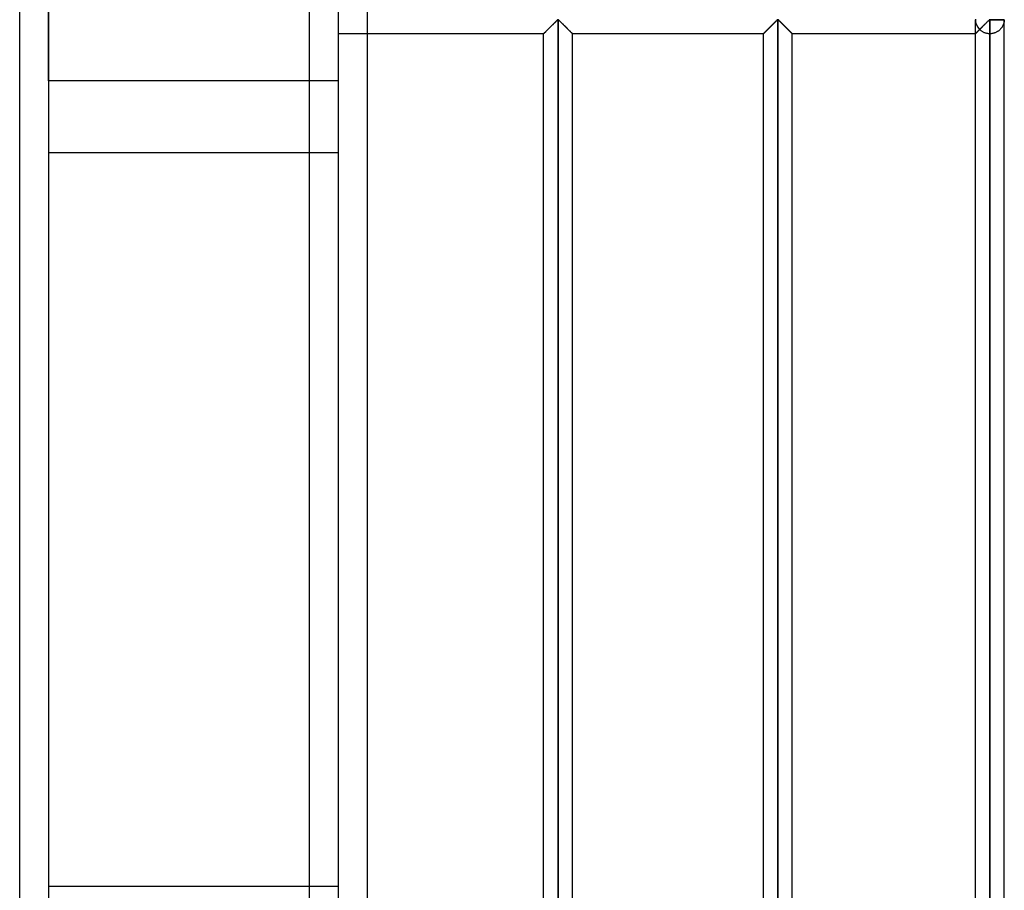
# Model space of a CAD drawing. Header units: millimetres. Extents: x -376 to 315, y -690 to 690.
# Tile 8 of 20: x 145 to 315, y -264 to -113. Entities that reach past the tile are written whole.
import ezdxf

# ---------------------------------------------------------------- set-up
doc = ezdxf.new("R2010")
doc.units = ezdxf.units.MM
doc.layers.add('MAIN-1', color=7, linetype='Continuous')
doc.layers.add('MAIN-2', color=7, linetype='Continuous')

msp = doc.modelspace()

# ---------------------------------------------------------------- linework, layer by layer
at = {"layer": 'MAIN-1'}
for p, q in [((200, 690), (200, -690)), ((237.36, -113.93), (237.45, -113.84)), ((237.45, -113.84), (237.54, -113.75)), ((237.54, -113.75), (237.62, -113.67)), ((237.62, -113.67), (237.7, -113.59)), ((237.7, -113.59), (237.78, -113.52)), ((237.78, -113.52), (237.85, -113.45)), ((237.85, -113.45), (237.95, -113.4)), ((237.95, -113.4), (238.05, -113.45)), ((237.95, -339.93), (237.95, -113.4)), ((238.05, -113.45), (238.12, -113.52)), ((238.12, -113.52), (238.2, -113.59)), ((238.2, -113.59), (238.28, -113.67)), ((238.28, -113.67), (238.36, -113.75)), ((238.36, -113.75), (238.45, -113.84)), ((238.45, -113.84), (238.54, -113.93)), ((275.31, -113.93), (275.4, -113.84)), ((275.4, -113.84), (275.49, -113.75)), ((275.49, -113.75), (275.57, -113.67)), ((275.57, -113.67), (275.65, -113.59)), ((275.65, -113.59), (275.73, -113.52)), ((275.73, -113.52), (275.8, -113.45)), ((275.8, -113.45), (275.9, -113.4)), ((275.9, -113.4), (276, -113.45)), ((275.9, -339.93), (275.9, -113.4)), ((276, -113.45), (276.07, -113.52)), ((276.07, -113.52), (276.15, -113.59)), ((276.15, -113.59), (276.23, -113.67)), ((276.23, -113.67), (276.31, -113.75)), ((276.31, -113.75), (276.4, -113.84)), ((276.4, -113.84), (276.49, -113.93)), ((311.84, -113.99), (311.94, -113.89)), ((311.94, -113.89), (312.04, -113.8)), ((312.04, -113.8), (312.14, -113.7)), ((312.14, -113.7), (312.23, -113.62)), ((312.23, -113.62), (312.31, -113.53)), ((312.31, -113.53), (312.4, -113.46)), ((312.4, -113.46), (312.5, -113.4)), ((312.5, -113.33), (312.5, -113.4)), ((312.5, -113.4), (315, -113.4)), ((312.5, -113.4), (312.5, -339.93)), ((315, -339.93), (315, -113.4)), ((235.67, -115.61), (235.73, -115.55)), ((235.73, -115.55), (235.8, -115.48)), ((235.8, -115.48), (235.88, -115.41)), ((235.88, -115.41), (235.96, -115.33)), ((235.96, -115.33), (236.04, -115.25)), ((236.04, -115.25), (236.12, -115.16)), ((236.12, -115.16), (236.21, -115.07)), ((236.21, -115.07), (236.3, -114.98)), ((236.3, -114.98), (236.39, -114.89)), ((236.39, -114.89), (236.49, -114.8)), ((236.49, -114.8), (236.59, -114.7)), ((236.59, -114.7), (236.68, -114.6)), ((236.68, -114.6), (236.78, -114.5)), ((236.78, -114.5), (236.88, -114.41)), ((236.88, -114.41), (236.98, -114.31)), ((236.98, -114.31), (237.08, -114.21)), ((237.08, -114.21), (237.17, -114.12)), ((237.17, -114.12), (237.27, -114.02)), ((237.27, -114.02), (237.36, -113.93)), ((238.54, -113.93), (238.63, -114.02)), ((238.63, -114.02), (238.73, -114.12)), ((238.73, -114.12), (238.82, -114.21)), ((238.82, -114.21), (238.92, -114.31)), ((238.92, -114.31), (239.02, -114.41)), ((239.02, -114.41), (239.12, -114.5)), ((239.12, -114.5), (239.22, -114.6)), ((239.22, -114.6), (239.31, -114.7)), ((239.31, -114.7), (239.41, -114.8)), ((239.41, -114.8), (239.51, -114.89)), ((239.51, -114.89), (239.6, -114.98)), ((239.6, -114.98), (239.69, -115.07)), ((239.69, -115.07), (239.78, -115.16)), ((239.78, -115.16), (239.86, -115.25)), ((239.86, -115.25), (239.94, -115.33)), ((239.94, -115.33), (240.02, -115.41)), ((240.02, -115.41), (240.1, -115.48)), ((240.1, -115.48), (240.17, -115.55)), ((240.17, -115.55), (240.23, -115.61)), ((273.62, -115.61), (273.68, -115.55)), ((273.68, -115.55), (273.75, -115.48)), ((273.75, -115.48), (273.83, -115.41)), ((273.83, -115.41), (273.91, -115.33)), ((273.91, -115.33), (273.99, -115.25)), ((273.99, -115.25), (274.07, -115.16)), ((274.07, -115.16), (274.16, -115.07)), ((274.16, -115.07), (274.25, -114.98)), ((274.25, -114.98), (274.34, -114.89)), ((274.34, -114.89), (274.44, -114.8)), ((274.44, -114.8), (274.54, -114.7)), ((274.54, -114.7), (274.63, -114.6)), ((274.63, -114.6), (274.73, -114.5)), ((274.73, -114.5), (274.83, -114.41)), ((274.83, -114.41), (274.93, -114.31)), ((274.93, -114.31), (275.03, -114.21)), ((275.03, -114.21), (275.12, -114.12)), ((275.12, -114.12), (275.22, -114.02)), ((275.22, -114.02), (275.31, -113.93)), ((276.49, -113.93), (276.58, -114.02)), ((276.58, -114.02), (276.68, -114.12)), ((276.68, -114.12), (276.77, -114.21)), ((276.77, -114.21), (276.87, -114.31)), ((276.87, -114.31), (276.97, -114.41)), ((276.97, -114.41), (277.07, -114.5)), ((277.07, -114.5), (277.17, -114.6)), ((277.17, -114.6), (277.26, -114.7)), ((277.26, -114.7), (277.36, -114.8)), ((277.36, -114.8), (277.46, -114.89)), ((277.46, -114.89), (277.55, -114.98)), ((277.55, -114.98), (277.64, -115.07)), ((277.64, -115.07), (277.73, -115.16)), ((277.73, -115.16), (277.81, -115.25)), ((277.81, -115.25), (277.89, -115.33)), ((277.89, -115.33), (277.97, -115.41)), ((277.97, -115.41), (278.05, -115.48)), ((278.05, -115.48), (278.12, -115.55)), ((278.12, -115.55), (278.18, -115.61)), ((310.2, -115.64), (310.26, -115.57)), ((310.26, -115.57), (310.34, -115.5)), ((310.34, -115.5), (310.42, -115.42)), ((310.42, -115.42), (310.51, -115.33)), ((310.51, -115.33), (310.6, -115.24)), ((310.6, -115.24), (310.69, -115.14)), ((310.69, -115.14), (310.79, -115.05)), ((310.79, -115.05), (310.89, -114.95)), ((310.89, -114.95), (310.99, -114.84)), ((310.99, -114.84), (311.1, -114.74)), ((311.1, -114.74), (311.2, -114.63)), ((311.2, -114.63), (311.31, -114.52)), ((311.31, -114.52), (311.42, -114.41)), ((311.42, -114.41), (311.53, -114.31)), ((311.53, -114.31), (311.63, -114.2)), ((311.63, -114.2), (311.74, -114.1)), ((311.74, -114.1), (311.84, -113.99)), ((235.45, -115.83), (200, -115.83)), ((205, -115.83), (205, -268)), ((235.45, -115.83), (235.46, -115.83)), ((235.45, -337.5), (235.45, -115.83)), ((235.46, -115.83), (235.47, -115.81)), ((235.47, -115.81), (235.49, -115.79)), ((235.49, -115.79), (235.52, -115.76)), ((235.52, -115.76), (235.56, -115.72)), ((235.56, -115.72), (235.61, -115.67)), ((235.61, -115.67), (235.67, -115.61)), ((240.23, -115.61), (240.29, -115.67)), ((240.29, -115.67), (240.34, -115.72)), ((240.34, -115.72), (240.38, -115.76)), ((240.38, -115.76), (240.41, -115.79)), ((240.41, -115.79), (240.43, -115.81)), ((240.43, -115.81), (240.44, -115.83)), ((240.44, -115.83), (240.45, -115.83)), ((240.45, -337.5), (240.45, -115.83)), ((273.4, -115.83), (240.45, -115.83)), ((273.4, -115.83), (273.41, -115.83)), ((273.4, -337.5), (273.4, -115.83)), ((273.41, -115.83), (273.42, -115.81)), ((273.42, -115.81), (273.44, -115.79)), ((273.44, -115.79), (273.47, -115.76)), ((273.47, -115.76), (273.51, -115.72)), ((273.51, -115.72), (273.56, -115.67)), ((273.56, -115.67), (273.62, -115.61)), ((278.18, -115.61), (278.24, -115.67)), ((278.24, -115.67), (278.29, -115.72)), ((278.29, -115.72), (278.33, -115.76)), ((278.33, -115.76), (278.36, -115.79)), ((278.36, -115.79), (278.38, -115.81)), ((278.38, -115.81), (278.39, -115.83)), ((278.39, -115.83), (278.4, -115.83)), ((278.4, -337.5), (278.4, -115.83)), ((310, -115.83), (278.4, -115.83)), ((310, -115.83), (310.01, -115.83)), ((310, -337.5), (310, -115.83)), ((310.01, -115.83), (310.02, -115.81)), ((310.02, -115.81), (310.05, -115.78)), ((310.05, -115.78), (310.09, -115.74)), ((310.09, -115.74), (310.14, -115.7)), ((310.14, -115.7), (310.2, -115.64))]:
    msp.add_line(p, q, dxfattribs=at)
at = {"layer": 'MAIN-2'}
for p, q in [((195, 685), (195, -685)), ((199.99, 543.97), (199.99, -136.39)), ((145, -268), (145, 0)), ((150, -123.95), (150, -70.9)), ((150, -92.33), (150, -268)), ((205, -110.83), (205, -115.83)), ((237.45, -113.84), (237.36, -113.93)), ((237.46, -113.83), (237.37, -113.92)), ((237.37, -113.92), (237.46, -113.83)), ((237.54, -113.75), (237.45, -113.84)), ((237.54, -113.75), (237.46, -113.83)), ((237.46, -113.83), (237.54, -113.75)), ((237.62, -113.67), (237.54, -113.75)), ((237.54, -113.75), (237.62, -113.67)), ((237.62, -113.67), (237.54, -113.75)), ((237.7, -113.59), (237.62, -113.67)), ((237.62, -113.67), (237.7, -113.59)), ((237.7, -113.59), (237.62, -113.67)), ((237.78, -113.52), (237.7, -113.59)), ((237.7, -113.59), (237.78, -113.52)), ((237.78, -113.52), (237.7, -113.59)), ((237.85, -113.45), (237.78, -113.52)), ((237.78, -113.52), (237.85, -113.45)), ((237.85, -113.45), (237.78, -113.52)), ((237.95, -113.4), (237.85, -113.45)), ((237.85, -113.45), (237.95, -113.4)), ((237.95, -113.4), (237.85, -113.45)), ((237.95, -113.4), (238.05, -113.45)), ((238.05, -113.45), (237.95, -113.4)), ((237.95, -339.93), (237.95, -113.4)), ((237.95, -113.4), (237.95, -339.93)), ((237.95, -113.4), (237.95, -339.93)), ((238.05, -113.45), (237.95, -113.4)), ((238.05, -113.45), (238.12, -113.52)), ((238.12, -113.52), (238.05, -113.45)), ((238.12, -113.52), (238.05, -113.45)), ((238.12, -113.52), (238.2, -113.59)), ((238.2, -113.59), (238.12, -113.52)), ((238.2, -113.59), (238.12, -113.52)), ((238.2, -113.59), (238.28, -113.67)), ((238.28, -113.67), (238.2, -113.59)), ((238.28, -113.67), (238.2, -113.59)), ((238.28, -113.67), (238.36, -113.75)), ((238.36, -113.75), (238.28, -113.67)), ((238.36, -113.75), (238.28, -113.67)), ((238.36, -113.75), (238.44, -113.83)), ((238.44, -113.83), (238.36, -113.75)), ((238.45, -113.84), (238.36, -113.75)), ((238.44, -113.83), (238.53, -113.92)), ((238.53, -113.92), (238.44, -113.83)), ((238.54, -113.93), (238.45, -113.84)), ((275.4, -113.84), (275.31, -113.93)), ((275.41, -113.83), (275.32, -113.92)), ((275.32, -113.92), (275.41, -113.83)), ((275.49, -113.75), (275.4, -113.84)), ((275.49, -113.75), (275.41, -113.83)), ((275.41, -113.83), (275.49, -113.75)), ((275.57, -113.67), (275.49, -113.75)), ((275.49, -113.75), (275.57, -113.67)), ((275.57, -113.67), (275.49, -113.75)), ((275.65, -113.59), (275.57, -113.67)), ((275.57, -113.67), (275.65, -113.59)), ((275.65, -113.59), (275.57, -113.67)), ((275.73, -113.52), (275.65, -113.59)), ((275.65, -113.59), (275.73, -113.52)), ((275.73, -113.52), (275.65, -113.59)), ((275.8, -113.45), (275.73, -113.52)), ((275.73, -113.52), (275.8, -113.45)), ((275.8, -113.45), (275.73, -113.52)), ((275.9, -113.4), (275.8, -113.45)), ((275.8, -113.45), (275.9, -113.4)), ((275.9, -113.4), (275.8, -113.45)), ((275.9, -113.4), (276, -113.45)), ((276, -113.45), (275.9, -113.4)), ((275.9, -339.93), (275.9, -113.4)), ((275.9, -113.4), (275.9, -339.93)), ((275.9, -113.4), (275.9, -339.93)), ((276, -113.45), (275.9, -113.4)), ((276, -113.45), (276.07, -113.52)), ((276.07, -113.52), (276, -113.45)), ((276.07, -113.52), (276, -113.45)), ((276.07, -113.52), (276.15, -113.59)), ((276.15, -113.59), (276.07, -113.52)), ((276.15, -113.59), (276.07, -113.52)), ((276.15, -113.59), (276.23, -113.67)), ((276.23, -113.67), (276.15, -113.59)), ((276.23, -113.67), (276.15, -113.59)), ((276.23, -113.67), (276.31, -113.75)), ((276.31, -113.75), (276.23, -113.67)), ((276.31, -113.75), (276.23, -113.67)), ((276.31, -113.75), (276.39, -113.83)), ((276.39, -113.83), (276.31, -113.75)), ((276.4, -113.84), (276.31, -113.75)), ((276.39, -113.83), (276.48, -113.92)), ((276.48, -113.92), (276.39, -113.83)), ((276.49, -113.93), (276.4, -113.84)), ((310, -115.83), (310, -113.4)), ((312, -113.83), (311.94, -113.9)), ((312.07, -113.77), (312, -113.83)), ((312.13, -113.71), (312.07, -113.77)), ((312.19, -113.65), (312.13, -113.71)), ((312.25, -113.59), (312.19, -113.65)), ((312.31, -113.54), (312.25, -113.59)), ((312.37, -113.48), (312.31, -113.54)), ((312.42, -113.44), (312.37, -113.48)), ((312.5, -113.4), (312.42, -113.44)), ((312.5, -113.4), (312.5, -113.33)), ((312.5, -339.93), (312.5, -113.4)), ((315, -113.4), (312.5, -113.4)), ((314.94, -113.87), (314.93, -113.93)), ((314.95, -113.81), (314.94, -113.87)), ((314.97, -113.75), (314.95, -113.81)), ((314.98, -113.63), (314.97, -113.69)), ((314.97, -113.69), (314.97, -113.75)), ((314.99, -113.58), (314.98, -113.63)), ((315, -113.48), (314.99, -113.53)), ((314.99, -113.53), (314.99, -113.58)), ((315, -113.4), (315, -113.44)), ((315, -113.44), (315, -113.48)), ((235.69, -115.59), (235.64, -115.65)), ((235.64, -115.65), (235.69, -115.59)), ((235.73, -115.55), (235.67, -115.61)), ((235.76, -115.53), (235.69, -115.59)), ((235.69, -115.59), (235.76, -115.53)), ((235.8, -115.48), (235.73, -115.55)), ((235.83, -115.46), (235.76, -115.53)), ((235.76, -115.53), (235.83, -115.46)), ((235.88, -115.41), (235.8, -115.48)), ((235.9, -115.38), (235.83, -115.46)), ((235.83, -115.46), (235.9, -115.38)), ((235.96, -115.33), (235.88, -115.41)), ((235.98, -115.3), (235.9, -115.38)), ((235.9, -115.38), (235.98, -115.3)), ((236.04, -115.25), (235.96, -115.33)), ((236.07, -115.22), (235.98, -115.3)), ((235.98, -115.3), (236.07, -115.22)), ((236.12, -115.16), (236.04, -115.25)), ((236.15, -115.13), (236.07, -115.22)), ((236.07, -115.22), (236.15, -115.13)), ((236.21, -115.07), (236.12, -115.16)), ((236.24, -115.05), (236.15, -115.13)), ((236.15, -115.13), (236.24, -115.05)), ((236.3, -114.98), (236.21, -115.07)), ((236.33, -114.96), (236.24, -115.05)), ((236.24, -115.05), (236.33, -114.96)), ((236.39, -114.89), (236.3, -114.98)), ((236.42, -114.87), (236.33, -114.96)), ((236.33, -114.96), (236.42, -114.87)), ((236.49, -114.8), (236.39, -114.89)), ((236.51, -114.77), (236.42, -114.87)), ((236.42, -114.87), (236.51, -114.77)), ((236.59, -114.7), (236.49, -114.8)), ((236.61, -114.68), (236.51, -114.77)), ((236.51, -114.77), (236.61, -114.68)), ((236.68, -114.6), (236.59, -114.7)), ((236.7, -114.58), (236.61, -114.68)), ((236.61, -114.68), (236.7, -114.58)), ((236.78, -114.5), (236.68, -114.6)), ((236.8, -114.48), (236.7, -114.58)), ((236.7, -114.58), (236.8, -114.48)), ((236.88, -114.41), (236.78, -114.5)), ((236.9, -114.39), (236.8, -114.48)), ((236.8, -114.48), (236.9, -114.39)), ((236.98, -114.31), (236.88, -114.41)), ((236.99, -114.29), (236.9, -114.39)), ((236.9, -114.39), (236.99, -114.29)), ((237.08, -114.21), (236.98, -114.31)), ((237.09, -114.2), (236.99, -114.29)), ((236.99, -114.29), (237.09, -114.2)), ((237.17, -114.12), (237.08, -114.21)), ((237.18, -114.1), (237.09, -114.2)), ((237.09, -114.2), (237.18, -114.1)), ((237.27, -114.02), (237.17, -114.12)), ((237.28, -114.01), (237.18, -114.1)), ((237.18, -114.1), (237.28, -114.01)), ((237.36, -113.93), (237.27, -114.02)), ((237.37, -113.92), (237.28, -114.01)), ((237.28, -114.01), (237.37, -113.92)), ((238.53, -113.92), (238.62, -114.01)), ((238.62, -114.01), (238.53, -113.92)), ((238.63, -114.02), (238.54, -113.93)), ((238.62, -114.01), (238.72, -114.1)), ((238.72, -114.1), (238.62, -114.01)), ((238.73, -114.12), (238.63, -114.02)), ((238.72, -114.1), (238.81, -114.2)), ((238.81, -114.2), (238.72, -114.1)), ((238.82, -114.21), (238.73, -114.12)), ((238.81, -114.2), (238.91, -114.29)), ((238.91, -114.29), (238.81, -114.2)), ((238.92, -114.31), (238.82, -114.21)), ((238.91, -114.29), (239, -114.39)), ((239, -114.39), (238.91, -114.29)), ((239.02, -114.41), (238.92, -114.31)), ((239, -114.39), (239.1, -114.48)), ((239.1, -114.48), (239, -114.39)), ((239.12, -114.5), (239.02, -114.41)), ((239.1, -114.48), (239.2, -114.58)), ((239.2, -114.58), (239.1, -114.48)), ((239.22, -114.6), (239.12, -114.5)), ((239.2, -114.58), (239.29, -114.68)), ((239.29, -114.68), (239.2, -114.58)), ((239.31, -114.7), (239.22, -114.6)), ((239.29, -114.68), (239.39, -114.77)), ((239.39, -114.77), (239.29, -114.68)), ((239.41, -114.8), (239.31, -114.7)), ((239.39, -114.77), (239.48, -114.87)), ((239.48, -114.87), (239.39, -114.77)), ((239.51, -114.89), (239.41, -114.8)), ((239.48, -114.87), (239.57, -114.96)), ((239.57, -114.96), (239.48, -114.87)), ((239.6, -114.98), (239.51, -114.89)), ((239.57, -114.96), (239.66, -115.05)), ((239.66, -115.05), (239.57, -114.96)), ((239.69, -115.07), (239.6, -114.98)), ((239.66, -115.05), (239.75, -115.13)), ((239.75, -115.13), (239.66, -115.05)), ((239.78, -115.16), (239.69, -115.07)), ((239.75, -115.13), (239.83, -115.22)), ((239.83, -115.22), (239.75, -115.13)), ((239.86, -115.25), (239.78, -115.16)), ((239.83, -115.22), (239.92, -115.3)), ((239.92, -115.3), (239.83, -115.22)), ((239.94, -115.33), (239.86, -115.25)), ((239.92, -115.3), (240, -115.38)), ((240, -115.38), (239.92, -115.3)), ((240.02, -115.41), (239.94, -115.33)), ((240, -115.38), (240.07, -115.46)), ((240.07, -115.46), (240, -115.38)), ((240.1, -115.48), (240.02, -115.41)), ((240.07, -115.46), (240.14, -115.53)), ((240.14, -115.53), (240.07, -115.46)), ((240.17, -115.55), (240.1, -115.48)), ((240.14, -115.53), (240.21, -115.59)), ((240.21, -115.59), (240.14, -115.53)), ((240.23, -115.61), (240.17, -115.55)), ((240.21, -115.59), (240.26, -115.65)), ((240.26, -115.65), (240.21, -115.59)), ((273.64, -115.59), (273.59, -115.65)), ((273.59, -115.65), (273.64, -115.59)), ((273.68, -115.55), (273.62, -115.61)), ((273.71, -115.53), (273.64, -115.59)), ((273.64, -115.59), (273.71, -115.53)), ((273.75, -115.48), (273.68, -115.55)), ((273.78, -115.46), (273.71, -115.53)), ((273.71, -115.53), (273.78, -115.46)), ((273.83, -115.41), (273.75, -115.48)), ((273.85, -115.38), (273.78, -115.46)), ((273.78, -115.46), (273.85, -115.38)), ((273.91, -115.33), (273.83, -115.41)), ((273.93, -115.3), (273.85, -115.38)), ((273.85, -115.38), (273.93, -115.3)), ((273.99, -115.25), (273.91, -115.33)), ((274.02, -115.22), (273.93, -115.3)), ((273.93, -115.3), (274.02, -115.22)), ((274.07, -115.16), (273.99, -115.25)), ((274.1, -115.13), (274.02, -115.22)), ((274.02, -115.22), (274.1, -115.13)), ((274.16, -115.07), (274.07, -115.16)), ((274.19, -115.05), (274.1, -115.13)), ((274.1, -115.13), (274.19, -115.05)), ((274.25, -114.98), (274.16, -115.07)), ((274.28, -114.96), (274.19, -115.05)), ((274.19, -115.05), (274.28, -114.96)), ((274.34, -114.89), (274.25, -114.98)), ((274.37, -114.87), (274.28, -114.96)), ((274.28, -114.96), (274.37, -114.87)), ((274.44, -114.8), (274.34, -114.89)), ((274.46, -114.77), (274.37, -114.87)), ((274.37, -114.87), (274.46, -114.77)), ((274.54, -114.7), (274.44, -114.8)), ((274.56, -114.68), (274.46, -114.77)), ((274.46, -114.77), (274.56, -114.68)), ((274.63, -114.6), (274.54, -114.7)), ((274.65, -114.58), (274.56, -114.68)), ((274.56, -114.68), (274.65, -114.58)), ((274.73, -114.5), (274.63, -114.6)), ((274.75, -114.48), (274.65, -114.58)), ((274.65, -114.58), (274.75, -114.48)), ((274.83, -114.41), (274.73, -114.5)), ((274.85, -114.39), (274.75, -114.48)), ((274.75, -114.48), (274.85, -114.39)), ((274.93, -114.31), (274.83, -114.41)), ((274.94, -114.29), (274.85, -114.39)), ((274.85, -114.39), (274.94, -114.29)), ((275.03, -114.21), (274.93, -114.31)), ((275.04, -114.2), (274.94, -114.29)), ((274.94, -114.29), (275.04, -114.2)), ((275.12, -114.12), (275.03, -114.21)), ((275.13, -114.1), (275.04, -114.2)), ((275.04, -114.2), (275.13, -114.1)), ((275.22, -114.02), (275.12, -114.12)), ((275.23, -114.01), (275.13, -114.1)), ((275.13, -114.1), (275.23, -114.01)), ((275.31, -113.93), (275.22, -114.02)), ((275.32, -113.92), (275.23, -114.01)), ((275.23, -114.01), (275.32, -113.92)), ((276.48, -113.92), (276.57, -114.01)), ((276.57, -114.01), (276.48, -113.92)), ((276.58, -114.02), (276.49, -113.93)), ((276.57, -114.01), (276.67, -114.1)), ((276.67, -114.1), (276.57, -114.01)), ((276.68, -114.12), (276.58, -114.02)), ((276.67, -114.1), (276.76, -114.2)), ((276.76, -114.2), (276.67, -114.1)), ((276.77, -114.21), (276.68, -114.12)), ((276.76, -114.2), (276.86, -114.29)), ((276.86, -114.29), (276.76, -114.2)), ((276.87, -114.31), (276.77, -114.21)), ((276.86, -114.29), (276.95, -114.39)), ((276.95, -114.39), (276.86, -114.29)), ((276.97, -114.41), (276.87, -114.31)), ((276.95, -114.39), (277.05, -114.48)), ((277.05, -114.48), (276.95, -114.39)), ((277.07, -114.5), (276.97, -114.41)), ((277.05, -114.48), (277.15, -114.58)), ((277.15, -114.58), (277.05, -114.48)), ((277.17, -114.6), (277.07, -114.5)), ((277.15, -114.58), (277.24, -114.68)), ((277.24, -114.68), (277.15, -114.58)), ((277.26, -114.7), (277.17, -114.6)), ((277.24, -114.68), (277.34, -114.77)), ((277.34, -114.77), (277.24, -114.68)), ((277.36, -114.8), (277.26, -114.7)), ((277.34, -114.77), (277.43, -114.87)), ((277.43, -114.87), (277.34, -114.77)), ((277.46, -114.89), (277.36, -114.8)), ((277.43, -114.87), (277.52, -114.96)), ((277.52, -114.96), (277.43, -114.87)), ((277.55, -114.98), (277.46, -114.89)), ((277.52, -114.96), (277.61, -115.05)), ((277.61, -115.05), (277.52, -114.96)), ((277.64, -115.07), (277.55, -114.98)), ((277.61, -115.05), (277.7, -115.13)), ((277.7, -115.13), (277.61, -115.05)), ((277.73, -115.16), (277.64, -115.07)), ((277.7, -115.13), (277.78, -115.22)), ((277.78, -115.22), (277.7, -115.13)), ((277.81, -115.25), (277.73, -115.16)), ((277.78, -115.22), (277.87, -115.3)), ((277.87, -115.3), (277.78, -115.22)), ((277.89, -115.33), (277.81, -115.25)), ((277.87, -115.3), (277.95, -115.38)), ((277.95, -115.38), (277.87, -115.3)), ((277.97, -115.41), (277.89, -115.33)), ((277.95, -115.38), (278.02, -115.46)), ((278.02, -115.46), (277.95, -115.38)), ((278.05, -115.48), (277.97, -115.41)), ((278.02, -115.46), (278.09, -115.53)), ((278.09, -115.53), (278.02, -115.46)), ((278.12, -115.55), (278.05, -115.48)), ((278.09, -115.53), (278.16, -115.59)), ((278.16, -115.59), (278.09, -115.53)), ((278.18, -115.61), (278.12, -115.55)), ((278.16, -115.59), (278.21, -115.65)), ((278.21, -115.65), (278.16, -115.59)), ((310.25, -115.59), (310.17, -115.66)), ((310.27, -115.56), (310.22, -115.61)), ((310.22, -115.61), (310.27, -115.57)), ((310.33, -115.5), (310.25, -115.59)), ((310.32, -115.51), (310.27, -115.56)), ((310.27, -115.57), (310.32, -115.52)), ((310.37, -115.46), (310.32, -115.51)), ((310.32, -115.52), (310.37, -115.47)), ((310.42, -115.41), (310.33, -115.5)), ((310.43, -115.4), (310.37, -115.46)), ((310.37, -115.47), (310.42, -115.41)), ((310.52, -115.31), (310.42, -115.41)), ((310.42, -115.41), (310.48, -115.35)), ((310.49, -115.35), (310.43, -115.4)), ((310.48, -115.35), (310.54, -115.29)), ((310.55, -115.29), (310.49, -115.35)), ((310.63, -115.21), (310.52, -115.31)), ((310.54, -115.29), (310.6, -115.23)), ((310.61, -115.22), (310.55, -115.29)), ((310.6, -115.23), (310.67, -115.17)), ((310.67, -115.16), (310.61, -115.22)), ((310.73, -115.1), (310.63, -115.21)), ((310.74, -115.1), (310.67, -115.16)), ((310.67, -115.17), (310.73, -115.1)), ((310.8, -115.16), (310.73, -115.1)), ((310.81, -115.03), (310.74, -115.1)), ((310.87, -115.23), (310.8, -115.16)), ((310.87, -114.96), (310.81, -115.03)), ((310.94, -114.89), (310.87, -114.96)), ((310.94, -115.29), (310.87, -115.23)), ((311.01, -114.82), (310.94, -114.89)), ((311.02, -115.35), (310.94, -115.29)), ((311.08, -114.75), (311.01, -114.82)), ((311.1, -115.4), (311.02, -115.35)), ((311.15, -114.68), (311.08, -114.75)), ((311.18, -115.46), (311.1, -115.4)), ((311.23, -114.61), (311.15, -114.68)), ((311.27, -115.51), (311.18, -115.46)), ((311.3, -114.54), (311.23, -114.61)), ((311.36, -115.56), (311.27, -115.51)), ((311.37, -114.46), (311.3, -114.54)), ((311.45, -115.6), (311.36, -115.56)), ((311.45, -114.39), (311.37, -114.46)), ((311.52, -114.32), (311.45, -114.39)), ((311.59, -114.25), (311.52, -114.32)), ((311.66, -114.18), (311.59, -114.25)), ((311.73, -114.11), (311.66, -114.18)), ((311.8, -114.04), (311.73, -114.11)), ((311.87, -113.97), (311.8, -114.04)), ((311.94, -113.9), (311.87, -113.97)), ((313.62, -115.57), (313.52, -115.61)), ((313.71, -115.52), (313.62, -115.57)), ((313.79, -115.47), (313.71, -115.52)), ((313.88, -115.42), (313.79, -115.47)), ((313.96, -115.37), (313.88, -115.42)), ((314.03, -115.31), (313.96, -115.37)), ((314.1, -115.25), (314.03, -115.31)), ((314.17, -115.19), (314.1, -115.25)), ((314.24, -115.13), (314.17, -115.19)), ((314.3, -115.07), (314.24, -115.13)), ((314.36, -115.01), (314.3, -115.07)), ((314.41, -114.94), (314.36, -115.01)), ((314.47, -114.88), (314.41, -114.94)), ((314.52, -114.81), (314.47, -114.88)), ((314.57, -114.74), (314.52, -114.81)), ((314.61, -114.67), (314.57, -114.74)), ((314.65, -114.61), (314.61, -114.67)), ((314.69, -114.54), (314.65, -114.61)), ((314.73, -114.47), (314.69, -114.54)), ((314.76, -114.4), (314.73, -114.47)), ((314.79, -114.33), (314.76, -114.4)), ((314.82, -114.26), (314.79, -114.33)), ((314.85, -114.19), (314.82, -114.26)), ((314.87, -114.13), (314.85, -114.19)), ((314.89, -114.06), (314.87, -114.13)), ((314.91, -114), (314.89, -114.06)), ((314.93, -113.93), (314.91, -114)), ((235.46, -115.82), (235.45, -115.83)), ((235.45, -115.83), (235.46, -115.82)), ((235.45, -115.83), (235.45, -115.83)), ((235.46, -115.83), (235.45, -115.83)), ((235.48, -115.81), (235.46, -115.82)), ((235.46, -115.82), (235.48, -115.81)), ((235.47, -115.81), (235.46, -115.83)), ((235.49, -115.79), (235.47, -115.81)), ((235.51, -115.78), (235.48, -115.81)), ((235.48, -115.81), (235.51, -115.78)), ((235.52, -115.76), (235.49, -115.79)), ((235.54, -115.74), (235.51, -115.78)), ((235.51, -115.78), (235.54, -115.74)), ((235.56, -115.72), (235.52, -115.76)), ((235.58, -115.7), (235.54, -115.74)), ((235.54, -115.74), (235.58, -115.7)), ((235.61, -115.67), (235.56, -115.72)), ((235.64, -115.65), (235.58, -115.7)), ((235.58, -115.7), (235.64, -115.65)), ((235.67, -115.61), (235.61, -115.67)), ((240.29, -115.67), (240.23, -115.61)), ((240.26, -115.65), (240.32, -115.7)), ((240.32, -115.7), (240.26, -115.65)), ((240.34, -115.72), (240.29, -115.67)), ((240.32, -115.7), (240.36, -115.74)), ((240.36, -115.74), (240.32, -115.7)), ((240.38, -115.76), (240.34, -115.72)), ((240.36, -115.74), (240.39, -115.78)), ((240.39, -115.78), (240.36, -115.74)), ((240.41, -115.79), (240.38, -115.76)), ((240.39, -115.78), (240.42, -115.81)), ((240.42, -115.81), (240.39, -115.78)), ((240.43, -115.81), (240.41, -115.79)), ((240.42, -115.81), (240.44, -115.82)), ((240.44, -115.82), (240.42, -115.81)), ((240.44, -115.83), (240.43, -115.81)), ((240.44, -115.82), (240.45, -115.83)), ((240.45, -115.83), (240.44, -115.82)), ((240.45, -115.83), (240.44, -115.83)), ((240.45, -115.83), (240.45, -115.83)), ((273.41, -115.82), (273.4, -115.83)), ((273.4, -115.83), (273.41, -115.82)), ((273.4, -115.83), (273.4, -115.83)), ((273.41, -115.83), (273.4, -115.83)), ((273.43, -115.81), (273.41, -115.82)), ((273.41, -115.82), (273.43, -115.81)), ((273.42, -115.81), (273.41, -115.83)), ((273.44, -115.79), (273.42, -115.81)), ((273.46, -115.78), (273.43, -115.81)), ((273.43, -115.81), (273.46, -115.78)), ((273.47, -115.76), (273.44, -115.79)), ((273.49, -115.74), (273.46, -115.78)), ((273.46, -115.78), (273.49, -115.74)), ((273.51, -115.72), (273.47, -115.76)), ((273.53, -115.7), (273.49, -115.74)), ((273.49, -115.74), (273.53, -115.7)), ((273.56, -115.67), (273.51, -115.72)), ((273.59, -115.65), (273.53, -115.7)), ((273.53, -115.7), (273.59, -115.65)), ((273.62, -115.61), (273.56, -115.67)), ((278.24, -115.67), (278.18, -115.61)), ((278.21, -115.65), (278.27, -115.7)), ((278.27, -115.7), (278.21, -115.65)), ((278.29, -115.72), (278.24, -115.67)), ((278.27, -115.7), (278.31, -115.74)), ((278.31, -115.74), (278.27, -115.7)), ((278.33, -115.76), (278.29, -115.72)), ((278.31, -115.74), (278.34, -115.78)), ((278.34, -115.78), (278.31, -115.74)), ((278.36, -115.79), (278.33, -115.76)), ((278.34, -115.78), (278.37, -115.81)), ((278.37, -115.81), (278.34, -115.78)), ((278.38, -115.81), (278.36, -115.79)), ((278.37, -115.81), (278.39, -115.82)), ((278.39, -115.82), (278.37, -115.81)), ((278.39, -115.83), (278.38, -115.81)), ((278.39, -115.82), (278.4, -115.83)), ((278.4, -115.83), (278.39, -115.82)), ((278.4, -115.83), (278.39, -115.83)), ((278.4, -115.83), (278.4, -115.83)), ((310.01, -115.83), (310, -115.83)), ((310, -115.83), (310, -115.83)), ((310, -115.83), (310.01, -115.83)), ((310.01, -115.83), (310, -115.83)), ((310.03, -115.8), (310.01, -115.83)), ((310.02, -115.82), (310.01, -115.83)), ((310.01, -115.83), (310.02, -115.82)), ((310.03, -115.8), (310.02, -115.82)), ((310.02, -115.82), (310.03, -115.8)), ((310.06, -115.77), (310.03, -115.8)), ((310.05, -115.78), (310.03, -115.8)), ((310.03, -115.8), (310.05, -115.78)), ((310.08, -115.76), (310.05, -115.78)), ((310.05, -115.78), (310.08, -115.76)), ((310.11, -115.72), (310.06, -115.77)), ((310.11, -115.73), (310.08, -115.76)), ((310.08, -115.76), (310.11, -115.73)), ((310.17, -115.66), (310.11, -115.72)), ((310.14, -115.69), (310.11, -115.73)), ((310.11, -115.73), (310.14, -115.7)), ((310.18, -115.65), (310.14, -115.69)), ((310.14, -115.7), (310.18, -115.66)), ((310.22, -115.61), (310.18, -115.65)), ((310.18, -115.66), (310.22, -115.61)), ((311.55, -115.65), (311.45, -115.6)), ((311.65, -115.68), (311.55, -115.65)), ((311.75, -115.72), (311.65, -115.68)), ((311.85, -115.75), (311.75, -115.72)), ((311.96, -115.77), (311.85, -115.75)), ((312.07, -115.8), (311.96, -115.77)), ((312.17, -115.81), (312.07, -115.8)), ((312.28, -115.82), (312.17, -115.81)), ((312.39, -115.83), (312.28, -115.82)), ((312.5, -115.83), (312.39, -115.83)), ((312.5, -115.83), (312.5, -337.5)), ((312.5, -115.83), (312.5, -337.5)), ((312.5, -337.5), (312.5, -115.83)), ((312.5, -115.83), (312.5, -337.5)), ((312.5, -337.5), (312.5, -115.83)), ((312.5, -115.83), (312.5, -337.5)), ((312.5, -337.5), (312.5, -115.83)), ((312.5, -115.83), (312.5, -337.5)), ((312.5, -337.5), (312.5, -115.83)), ((312.5, -115.83), (312.5, -337.5)), ((312.5, -337.5), (312.5, -115.83)), ((312.5, -115.83), (312.5, -337.5)), ((312.5, -337.5), (312.5, -115.83)), ((312.5, -115.83), (312.5, -337.5)), ((312.5, -337.5), (312.5, -115.83)), ((312.5, -115.83), (312.5, -337.5)), ((312.5, -337.5), (312.5, -115.83)), ((312.5, -115.83), (312.5, -337.5)), ((312.5, -337.5), (312.5, -115.83)), ((312.5, -115.83), (312.5, -337.5)), ((312.5, -337.5), (312.5, -115.83)), ((312.5, -115.83), (312.5, -337.5)), ((312.5, -337.5), (312.5, -115.83)), ((312.5, -115.83), (312.5, -337.5)), ((312.5, -337.5), (312.5, -115.83)), ((312.5, -115.83), (312.5, -337.5)), ((312.5, -337.5), (312.5, -115.83)), ((312.5, -115.83), (312.5, -337.5)), ((312.5, -337.5), (312.5, -115.83)), ((312.5, -115.83), (312.5, -337.5)), ((312.5, -337.5), (312.5, -115.83)), ((312.5, -115.83), (312.5, -337.5)), ((312.5, -337.5), (312.5, -115.83)), ((312.5, -115.83), (312.5, -337.5)), ((312.5, -337.5), (312.5, -115.83)), ((312.5, -115.83), (312.5, -337.5)), ((312.5, -337.5), (312.5, -115.83)), ((312.5, -115.83), (312.5, -337.5)), ((312.5, -337.5), (312.5, -115.83)), ((312.5, -115.83), (312.5, -337.5)), ((312.5, -337.5), (312.5, -115.83)), ((312.5, -115.83), (312.5, -337.5)), ((312.5, -337.5), (312.5, -115.83)), ((312.5, -115.83), (312.5, -337.5)), ((312.5, -337.5), (312.5, -115.83)), ((312.5, -115.83), (312.5, -337.5)), ((312.5, -337.5), (312.5, -115.83)), ((312.5, -337.5), (312.5, -115.83)), ((312.61, -115.83), (312.5, -115.83)), ((312.71, -115.82), (312.61, -115.83)), ((312.82, -115.81), (312.71, -115.82)), ((312.92, -115.8), (312.82, -115.81)), ((313.03, -115.78), (312.92, -115.8)), ((313.13, -115.75), (313.03, -115.78)), ((313.23, -115.72), (313.13, -115.75)), ((313.33, -115.69), (313.23, -115.72)), ((313.43, -115.65), (313.33, -115.69)), ((313.52, -115.61), (313.43, -115.65)), ((199.99, -123.95), (150, -123.95)), ((199.99, -136.39), (150, -136.39)), ((199.99, -136.39), (199.99, -263)), ((150, -263), (199.99, -263))]:
    msp.add_line(p, q, dxfattribs=at)
msp.add_ellipse((312.5, -113.33), major_axis=(-2.5, 0), ratio=1, start_param=0, end_param=0.785798, dxfattribs=at)

doc.saveas('drawing.dxf')
